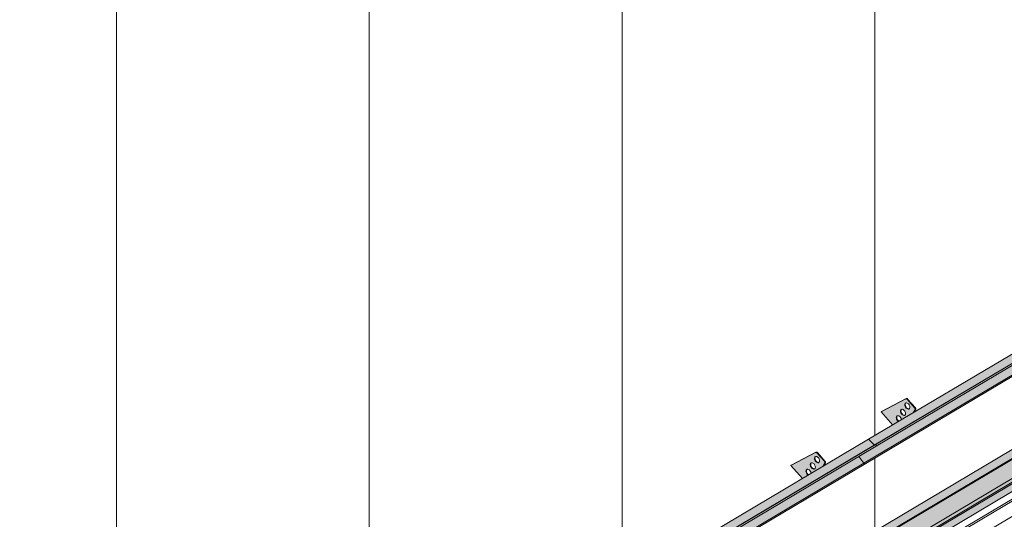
# Model space of a CAD drawing. Header units: centimetres. Extents: x 376 to 4434, y -323 to 48730.
# Tile 37 of 45: x 3611 to 4045, y 48138 to 48357. Entities that reach past the tile are written whole.
import ezdxf

# ---------------------------------------------------------------- set-up
doc = ezdxf.new("R2010")
doc.units = ezdxf.units.CM
for name, color, linetype, lineweight in [('A-GENM', 7, 'Continuous', 5), ('A-ROOF', 7, 'Continuous', 5), ('A-ROOF-OTLN', 7, 'Continuous', 5), ('A-ROOF-PATT', 7, 'Continuous', 50), ('A-WALL-PATT', 7, 'Continuous', 35)]:
    doc.layers.add(name, color=color, linetype=linetype, lineweight=lineweight)

# ---------------------------------------------------------------- blocks, each defined once
blk = doc.blocks.new('Construction_Roof-Accessories_Lindab_KOTEGL - Construction_Roof-Accessories_Lindab_KOTEGL-V12-_3D_ Kopia 1')
at = {"layer": 'A-GENM', "true_color": 0x383e42}
h = blk.add_hatch(color=250, dxfattribs=at)
h.paths.add_polyline_path([(-6754.09, 48155.62), (-6751.64, 48157.19), (-6752.15, 48157.74), (-6752.46, 48158.44), (-6752.45, 48159.17), (-6752.21, 48159.57), (-6751.71, 48159.69), (-6751.13, 48159.44), (-6750.61, 48158.87), (-6750.29, 48158.04), (-6750.19, 48157.94), (-6745.1, 48160.95), (-6744.17, 48162.52), (-6744.28, 48163.04), (-6747.71, 48166.89), (-6748.32, 48167.1), (-6759.23, 48161.38), (-6756.1, 48157.87)])
h.paths.add_polyline_path([(-6749.18, 48159.76), (-6749.77, 48160.01), (-6750.33, 48160.66), (-6750.61, 48161.4), (-6750.61, 48161.93), (-6750.33, 48162.39), (-6749.84, 48162.51), (-6749.26, 48162.26), (-6748.75, 48161.71), (-6748.42, 48160.86), (-6748.42, 48160.34), (-6748.69, 48159.88), (-6749.1, 48159.76)])
h.paths.add_polyline_path([(-6747.31, 48162.58), (-6747.89, 48162.82), (-6748.41, 48163.37), (-6748.73, 48164.22), (-6748.73, 48164.74), (-6748.46, 48165.2), (-6747.97, 48165.32), (-6747.38, 48165.08), (-6746.87, 48164.53), (-6746.54, 48163.68), (-6746.56, 48163.1), (-6746.82, 48162.7), (-6747.04, 48162.59)])
for points in [[(-6744.28, 48163.04), (-6744.08, 48163.16), (-6747.51, 48167), (-6747.71, 48166.89)], [(-6750.04, 48160.25), (-6749.9, 48160.44), (-6750.29, 48161.08), (-6750.44, 48161.73), (-6750.5, 48161.99), (-6750.61, 48161.93), (-6750.59, 48161.26), (-6750.27, 48160.54), (-6750.08, 48160.3)], [(-6748.17, 48163.07), (-6747.97, 48163.18), (-6748.41, 48163.87), (-6748.56, 48164.54), (-6748.63, 48164.81), (-6748.73, 48164.74), (-6748.71, 48164.07), (-6748.32, 48163.26), (-6748.26, 48163.18)], [(-6747.6, 48162.65), (-6747.49, 48162.82), (-6748.12, 48163.09), (-6748.12, 48163.03), (-6747.69, 48162.71)], [(-6745.1, 48160.95), (-6744.91, 48161.07), (-6744.15, 48162.4)], [(-6751.91, 48157.43), (-6751.71, 48157.55), (-6752.15, 48158.23), (-6752.31, 48158.91), (-6752.38, 48159.17), (-6752.48, 48159.11), (-6752.46, 48158.44), (-6752.14, 48157.72), (-6751.95, 48157.48)], [(-6751.55, 48157.13), (-6751.44, 48157.3), (-6751.71, 48157.55), (-6751.91, 48157.43), (-6751.64, 48157.19)], [(-6749.47, 48159.84), (-6749.33, 48159.99), (-6749.84, 48160.37), (-6750.04, 48160.25), (-6749.55, 48159.88)]]:
    blk.add_hatch(color=250, dxfattribs=at).paths.add_polyline_path(points)
at = {"layer": 'A-GENM', "color": 250, "true_color": 0x2a2a2a}
for p, q in [((-6748.32, 48167.1), (-6759.23, 48161.38)), ((-6759.03, 48161.5), (-6748.12, 48167.22)), ((-6744.28, 48163.04), (-6747.71, 48166.89)), ((-6747.51, 48167), (-6744.08, 48163.16)), ((-6745.14, 48160.91), (-6744.15, 48162.4)), ((-6743.95, 48162.52), (-6744.94, 48161.03)), ((-6759.03, 48161.5), (-6759.23, 48161.38)), ((-6759.23, 48161.38), (-6754.05, 48155.58))]:
    blk.add_line(p, q, dxfattribs=at)
for points in [[(-6747.71, 48166.89, 0), (-6747.83, 48167, 0), (-6747.96, 48167.08, 0), (-6748.09, 48167.13, 0), (-6748.21, 48167.13, 0), (-6748.32, 48167.1, 0)], [(-6748.12, 48167.22, 0), (-6748.01, 48167.25, 0), (-6747.89, 48167.24, 0), (-6747.76, 48167.2, 0), (-6747.63, 48167.12, 0), (-6747.51, 48167, 0)], [(-6750.04, 48160.25, 0), (-6750.28, 48160.56, 0), (-6750.47, 48160.9, 0), (-6750.59, 48161.26, 0), (-6750.64, 48161.61, 0), (-6750.61, 48161.93, 0), (-6750.5, 48162.19, 0), (-6750.33, 48162.39, 0), (-6750.11, 48162.49, 0), (-6749.84, 48162.51, 0), (-6749.55, 48162.43, 0), (-6749.26, 48162.26, 0), (-6748.98, 48162.02, 0)], [(-6750.18, 48162.47, 0), (-6750.31, 48162.31, 0), (-6750.41, 48162.05, 0), (-6750.44, 48161.73, 0), (-6750.39, 48161.38, 0), (-6750.27, 48161.02, 0), (-6750.08, 48160.67, 0), (-6749.84, 48160.37, 0)], [(-6748.98, 48162.02, 0), (-6748.75, 48161.71, 0), (-6748.56, 48161.37, 0), (-6748.44, 48161.01, 0), (-6748.39, 48160.66, 0), (-6748.42, 48160.34, 0), (-6748.52, 48160.07, 0), (-6748.69, 48159.88, 0), (-6748.92, 48159.77, 0), (-6749.18, 48159.76, 0), (-6749.47, 48159.84, 0), (-6749.77, 48160.01, 0), (-6750.04, 48160.25, 0)], [(-6748.17, 48163.07, 0), (-6748.41, 48163.37, 0), (-6748.59, 48163.71, 0), (-6748.71, 48164.07, 0), (-6748.76, 48164.43, 0), (-6748.73, 48164.74, 0), (-6748.63, 48165.01, 0), (-6748.46, 48165.2, 0), (-6748.23, 48165.31, 0), (-6747.97, 48165.32, 0), (-6747.68, 48165.24, 0), (-6747.38, 48165.08, 0), (-6747.11, 48164.83, 0)], [(-6748.3, 48165.28, 0), (-6748.43, 48165.13, 0), (-6748.53, 48164.86, 0), (-6748.56, 48164.54, 0), (-6748.51, 48164.19, 0), (-6748.39, 48163.83, 0), (-6748.21, 48163.49, 0), (-6747.97, 48163.18, 0)], [(-6747.11, 48164.83, 0), (-6746.87, 48164.53, 0), (-6746.68, 48164.18, 0), (-6746.56, 48163.82, 0), (-6746.51, 48163.47, 0), (-6746.54, 48163.15, 0), (-6746.65, 48162.89, 0), (-6746.82, 48162.7, 0), (-6747.04, 48162.59, 0), (-6747.31, 48162.58, 0), (-6747.6, 48162.65, 0), (-6747.89, 48162.82, 0), (-6748.17, 48163.07, 0)], [(-6747.97, 48163.18, 0), (-6747.69, 48162.94, 0), (-6747.4, 48162.77, 0), (-6747.11, 48162.69, 0), (-6746.84, 48162.71, 0)], [(-6744.15, 48162.4, 0), (-6744.11, 48162.48, 0), (-6744.09, 48162.59, 0), (-6744.11, 48162.7, 0), (-6744.15, 48162.82, 0), (-6744.2, 48162.94, 0), (-6744.28, 48163.04, 0)], [(-6744.08, 48163.16, 0), (-6744.01, 48163.06, 0), (-6743.95, 48162.94, 0), (-6743.91, 48162.82, 0), (-6743.9, 48162.71, 0), (-6743.91, 48162.6, 0), (-6743.95, 48162.52, 0)], [(-6751.91, 48157.43, 0), (-6752.15, 48157.74, 0), (-6752.34, 48158.08, 0), (-6752.46, 48158.44, 0), (-6752.51, 48158.79, 0), (-6752.48, 48159.11, 0), (-6752.38, 48159.37, 0), (-6752.21, 48159.57, 0), (-6751.98, 48159.67, 0), (-6751.71, 48159.69, 0), (-6751.42, 48159.61, 0), (-6751.13, 48159.44, 0), (-6750.86, 48159.2, 0)], [(-6752.05, 48159.65, 0), (-6752.18, 48159.49, 0), (-6752.28, 48159.23, 0), (-6752.31, 48158.91, 0), (-6752.26, 48158.56, 0), (-6752.14, 48158.2, 0), (-6751.95, 48157.85, 0), (-6751.71, 48157.55, 0)], [(-6751.52, 48157.11, 0), (-6751.64, 48157.19, 0), (-6751.91, 48157.43, 0)], [(-6751.71, 48157.55, 0), (-6751.44, 48157.3, 0), (-6751.32, 48157.23, 0)], [(-6750.86, 48159.2, 0), (-6750.62, 48158.89, 0), (-6750.43, 48158.55, 0), (-6750.31, 48158.19, 0), (-6750.26, 48157.87, 0)], [(-6749.84, 48160.37, 0), (-6749.57, 48160.12, 0), (-6749.28, 48159.96, 0), (-6748.99, 48159.88, 0), (-6748.72, 48159.89, 0)]]:
    blk.add_polyline3d(points, dxfattribs=at)
blk = doc.blocks.new('Construction_Roof-Accessories_Lindab_SNO_KOTEGL - Construction_Roof-Accessories_Lindab_SNO-V13-_3D_ Kopia 1')
at = {"layer": 'A-GENM', "true_color": 0x383e42}
for points in [[(-6841.59, 48099.63), (-6722.37, 48170.36), (-6724.81, 48172.81), (-6844.03, 48102.09), (-6841.93, 48099.97)], [(-6840.8, 48099.36), (-6721.59, 48170.18), (-6721.68, 48170.69), (-6840.91, 48099.97), (-6840.82, 48099.46)], [(-6840.88, 48099.07), (-6721.58, 48169.94), (-6721.58, 48170.08), (-6840.79, 48099.23), (-6840.83, 48099.12)], [(-6846.21, 48091.67), (-6726.99, 48162.39), (-6729.3, 48165.26), (-6848.52, 48094.53), (-6846.34, 48091.83)], [(-6846.17, 48091.11), (-6726.87, 48161.98), (-6726.93, 48162.31), (-6727.01, 48162.38), (-6846.16, 48091.59), (-6846.1, 48091.2), (-6846.16, 48091.12)], [(-6844.03, 48102.09), (-6750.3, 48157.87), (-6844.07, 48102.13), (-6844.06, 48102.11)]]:
    blk.add_hatch(color=250, dxfattribs=at).paths.add_polyline_path(points)
at = {"layer": 'A-GENM', "color": 250, "true_color": 0x2a2a2a}
for p, q in [((-6725.01, 48172.87), (-6844.24, 48102.15)), ((-6840.99, 48099.99), (-6721.77, 48170.71)), ((-6840.91, 48099.97), (-6721.68, 48170.69)), ((-6724.81, 48172.81), (-6722.37, 48170.36)), ((-6721.77, 48170.71), (-6721.68, 48170.69)), ((-6721.68, 48170.69), (-6721.58, 48170.08)), ((-6840.89, 48099.06), (-6721.67, 48169.78)), ((-6846.21, 48091.67), (-6726.99, 48162.39)), ((-6846.18, 48091.1), (-6726.96, 48161.82)), ((-6729.31, 48165.27), (-6726.99, 48162.39)), ((-6841.59, 48099.63), (-6844.03, 48102.09)), ((-6840.91, 48099.97), (-6840.99, 48099.99)), ((-6840.8, 48099.36), (-6840.91, 48099.97)), ((-6846.21, 48091.67), (-6848.53, 48094.55))]:
    blk.add_line(p, q, dxfattribs=at)
for points in [[(-6725.02, 48172.87, 0), (-6724.99, 48172.88, 0), (-6724.94, 48172.89, 0), (-6724.9, 48172.87, 0), (-6724.85, 48172.85, 0), (-6724.81, 48172.81, 0)], [(-6721.58, 48170.08, 0), (-6721.57, 48169.99, 0), (-6721.58, 48169.91, 0), (-6721.61, 48169.84, 0), (-6721.66, 48169.79, 0), (-6721.67, 48169.78, 0)], [(-6726.99, 48162.39, 0), (-6726.93, 48162.31, 0), (-6726.89, 48162.22, 0), (-6726.87, 48162.12, 0), (-6726.86, 48162.03, 0), (-6726.87, 48161.95, 0), (-6726.9, 48161.88, 0), (-6726.95, 48161.83, 0), (-6726.96, 48161.82, 0)], [(-6844.03, 48102.09, 0), (-6844.07, 48102.13, 0), (-6844.12, 48102.15, 0), (-6844.16, 48102.16, 0), (-6844.21, 48102.16, 0), (-6844.24, 48102.15, 0)], [(-6840.89, 48099.06, 0), (-6840.88, 48099.07, 0), (-6840.83, 48099.12, 0), (-6840.8, 48099.18, 0), (-6840.79, 48099.26, 0), (-6840.8, 48099.36, 0)], [(-6846.18, 48091.1, 0), (-6846.17, 48091.11, 0), (-6846.12, 48091.16, 0), (-6846.09, 48091.23, 0), (-6846.08, 48091.31, 0), (-6846.09, 48091.4, 0), (-6846.11, 48091.49, 0), (-6846.16, 48091.59, 0), (-6846.21, 48091.67, 0)]]:
    blk.add_polyline3d(points, dxfattribs=at)
blk = doc.blocks.new('Construction_Roof-Accessories_Lindab_KOTEGL - Construction_Roof-Accessories_Lindab_KOTEGL-9237833-_3D_ Kopia 1')
at = {"layer": 'A-GENM', "true_color": 0x383e42}
h = blk.add_hatch(color=250, dxfattribs=at)
h.paths.add_polyline_path([(-7072.01, 47967.03), (-7069.56, 47968.59), (-7070.07, 47969.14), (-7070.39, 47969.89), (-7070.38, 47970.57), (-7070.13, 47970.97), (-7069.63, 47971.09), (-7069.05, 47970.85), (-7068.53, 47970.28), (-7068.21, 47969.45), (-7068.11, 47969.34), (-7063.03, 47972.36), (-7062.09, 47973.92), (-7062.2, 47974.45), (-7065.64, 47978.29), (-7066.24, 47978.51), (-7077.15, 47972.79), (-7074.57, 47969.89)])
h.paths.add_polyline_path([(-7067.11, 47971.17), (-7067.69, 47971.41), (-7068.26, 47972.06), (-7068.53, 47972.81), (-7068.53, 47973.34), (-7068.23, 47973.81), (-7067.76, 47973.91), (-7067.18, 47973.67), (-7066.67, 47973.12), (-7066.34, 47972.27), (-7066.34, 47971.74), (-7066.61, 47971.29), (-7067.02, 47971.17)])
h.paths.add_polyline_path([(-7065.23, 47973.98), (-7065.81, 47974.23), (-7066.36, 47974.84), (-7066.65, 47975.63), (-7066.65, 47976.15), (-7066.38, 47976.61), (-7065.89, 47976.73), (-7065.31, 47976.48), (-7064.79, 47975.93), (-7064.49, 47975.23), (-7064.49, 47974.51), (-7064.74, 47974.1), (-7064.97, 47974)])
for points in [[(-7066.09, 47974.47), (-7065.94, 47974.66), (-7066.33, 47975.28), (-7066.48, 47975.95), (-7066.55, 47976.21), (-7066.65, 47976.15), (-7066.63, 47975.48), (-7066.24, 47974.67), (-7066.1, 47974.48)], [(-7062.2, 47974.45), (-7062.01, 47974.57), (-7065.44, 47978.41), (-7065.64, 47978.29), (-7062.6, 47974.9)], [(-7067.96, 47971.66), (-7067.82, 47971.85), (-7068.2, 47972.46), (-7068.36, 47973.14), (-7068.43, 47973.4), (-7068.53, 47973.34), (-7068.51, 47972.67), (-7068.19, 47971.95), (-7068, 47971.71)], [(-7067.4, 47971.25), (-7067.25, 47971.39), (-7067.76, 47971.78), (-7067.96, 47971.66), (-7067.47, 47971.29)], [(-7065.52, 47974.06), (-7065.41, 47974.23), (-7065.89, 47974.59), (-7066.09, 47974.47), (-7065.61, 47974.12)], [(-7063.03, 47972.36), (-7062.83, 47972.48), (-7062.07, 47973.81)], [(-7069.83, 47968.84), (-7069.64, 47968.96), (-7070.07, 47969.64), (-7070.23, 47970.32), (-7070.3, 47970.58), (-7070.4, 47970.52), (-7070.38, 47969.85), (-7070.06, 47969.13), (-7069.87, 47968.89)], [(-7069.47, 47968.54), (-7069.36, 47968.71), (-7069.64, 47968.96), (-7069.83, 47968.84), (-7069.56, 47968.59)]]:
    blk.add_hatch(color=250, dxfattribs=at).paths.add_polyline_path(points)
at = {"layer": 'A-GENM', "color": 250, "true_color": 0x2a2a2a}
for p, q in [((-7066.24, 47978.51), (-7077.15, 47972.79)), ((-7076.95, 47972.91), (-7066.04, 47978.63)), ((-7062.2, 47974.45), (-7065.64, 47978.29)), ((-7065.44, 47978.41), (-7062.01, 47974.57)), ((-7076.95, 47972.91), (-7077.15, 47972.79)), ((-7077.15, 47972.79), (-7071.97, 47966.98)), ((-7063.06, 47972.31), (-7062.07, 47973.81)), ((-7061.87, 47973.92), (-7062.87, 47972.42))]:
    blk.add_line(p, q, dxfattribs=at)
for points in [[(-7066.09, 47974.47, 0), (-7066.33, 47974.78, 0), (-7066.51, 47975.12, 0), (-7066.63, 47975.48, 0), (-7066.68, 47975.83, 0), (-7066.65, 47976.15, 0), (-7066.55, 47976.42, 0), (-7066.38, 47976.61, 0), (-7066.15, 47976.72, 0), (-7065.89, 47976.73, 0), (-7065.6, 47976.65, 0), (-7065.31, 47976.48, 0), (-7065.03, 47976.24, 0)], [(-7066.22, 47976.69, 0), (-7066.35, 47976.53, 0), (-7066.46, 47976.27, 0), (-7066.48, 47975.95, 0), (-7066.44, 47975.6, 0), (-7066.31, 47975.24, 0), (-7066.13, 47974.9, 0), (-7065.89, 47974.59, 0)], [(-7065.64, 47978.29, 0), (-7065.75, 47978.41, 0), (-7065.88, 47978.49, 0), (-7066.01, 47978.53, 0), (-7066.13, 47978.54, 0), (-7066.24, 47978.51, 0)], [(-7065.03, 47976.24, 0), (-7064.79, 47975.93, 0), (-7064.61, 47975.59, 0), (-7064.49, 47975.23, 0), (-7064.44, 47974.88, 0), (-7064.47, 47974.56, 0), (-7064.57, 47974.3, 0), (-7064.74, 47974.1, 0), (-7064.97, 47974, 0), (-7065.23, 47973.98, 0), (-7065.52, 47974.06, 0), (-7065.81, 47974.23, 0), (-7066.09, 47974.47, 0)], [(-7066.04, 47978.63, 0), (-7065.94, 47978.66, 0), (-7065.81, 47978.65, 0), (-7065.68, 47978.61, 0), (-7065.56, 47978.52, 0), (-7065.44, 47978.41, 0)], [(-7069.83, 47968.84, 0), (-7070.07, 47969.14, 0), (-7070.26, 47969.49, 0), (-7070.38, 47969.85, 0), (-7070.43, 47970.2, 0), (-7070.4, 47970.52, 0), (-7070.3, 47970.78, 0), (-7070.13, 47970.97, 0), (-7069.9, 47971.08, 0), (-7069.63, 47971.09, 0), (-7069.34, 47971.02, 0), (-7069.05, 47970.85, 0), (-7068.78, 47970.6, 0)], [(-7069.97, 47971.06, 0), (-7070.1, 47970.9, 0), (-7070.2, 47970.63, 0), (-7070.23, 47970.32, 0), (-7070.18, 47969.96, 0), (-7070.06, 47969.6, 0), (-7069.87, 47969.26, 0), (-7069.64, 47968.96, 0)], [(-7067.96, 47971.66, 0), (-7068.2, 47971.96, 0), (-7068.39, 47972.31, 0), (-7068.51, 47972.67, 0), (-7068.56, 47973.02, 0), (-7068.53, 47973.34, 0), (-7068.43, 47973.6, 0), (-7068.26, 47973.79, 0), (-7068.03, 47973.9, 0), (-7067.76, 47973.91, 0), (-7067.47, 47973.83, 0), (-7067.18, 47973.67, 0), (-7066.91, 47973.42, 0)], [(-7068.1, 47973.88, 0), (-7068.23, 47973.72, 0), (-7068.33, 47973.45, 0), (-7068.36, 47973.14, 0), (-7068.31, 47972.78, 0), (-7068.19, 47972.42, 0), (-7068, 47972.08, 0), (-7067.76, 47971.78, 0)], [(-7066.91, 47973.42, 0), (-7066.67, 47973.12, 0), (-7066.48, 47972.77, 0), (-7066.36, 47972.41, 0), (-7066.31, 47972.06, 0), (-7066.34, 47971.74, 0), (-7066.44, 47971.48, 0), (-7066.61, 47971.29, 0), (-7066.84, 47971.18, 0), (-7067.11, 47971.17, 0), (-7067.4, 47971.25, 0), (-7067.69, 47971.41, 0), (-7067.96, 47971.66, 0)], [(-7067.76, 47971.78, 0), (-7067.49, 47971.53, 0), (-7067.2, 47971.36, 0), (-7066.91, 47971.28, 0), (-7066.64, 47971.3, 0)], [(-7065.89, 47974.59, 0), (-7065.61, 47974.35, 0), (-7065.32, 47974.18, 0), (-7065.03, 47974.1, 0), (-7064.77, 47974.11, 0)], [(-7062.07, 47973.81, 0), (-7062.03, 47973.89, 0), (-7062.02, 47974, 0), (-7062.03, 47974.11, 0), (-7062.07, 47974.23, 0), (-7062.13, 47974.35, 0), (-7062.2, 47974.45, 0)], [(-7062.01, 47974.57, 0), (-7061.93, 47974.47, 0), (-7061.87, 47974.35, 0), (-7061.83, 47974.23, 0), (-7061.82, 47974.11, 0), (-7061.83, 47974.01, 0), (-7061.87, 47973.92, 0)], [(-7069.44, 47968.52, 0), (-7069.56, 47968.59, 0), (-7069.83, 47968.84, 0)], [(-7069.64, 47968.96, 0), (-7069.36, 47968.71, 0), (-7069.24, 47968.63, 0)], [(-7068.78, 47970.6, 0), (-7068.54, 47970.3, 0), (-7068.35, 47969.95, 0), (-7068.23, 47969.6, 0), (-7068.18, 47969.27, 0)]]:
    blk.add_polyline3d(points, dxfattribs=at)
blk = doc.blocks.new('Construction_Roof-Accessories_Lindab_SNO_KOTEGL - Construction_Roof-Accessories_Lindab_SNO-V15-_3D_ Kopia 1')
at = {"layer": 'A-GENM', "true_color": 0x383e42}
for points in [[(-6722.37, 48170.36), (-6603.15, 48241.08), (-6605.59, 48243.53), (-6724.81, 48172.81), (-6722.71, 48170.69)], [(-6721.58, 48170.08), (-6602.37, 48240.91), (-6602.46, 48241.42), (-6721.68, 48170.69), (-6721.59, 48170.18)], [(-6721.66, 48169.79), (-6602.35, 48240.66), (-6602.35, 48240.8), (-6721.57, 48169.96), (-6721.61, 48169.84)], [(-6726.99, 48162.39), (-6607.77, 48233.12), (-6610.08, 48235.98), (-6729.3, 48165.26), (-6727.44, 48162.95)], [(-6726.95, 48161.83), (-6607.64, 48232.7), (-6607.71, 48233.03), (-6607.79, 48233.11), (-6726.93, 48162.31), (-6726.88, 48161.92), (-6726.93, 48161.84)], [(-6724.81, 48172.81), (-6633.54, 48227.14), (-6724.85, 48172.85), (-6724.84, 48172.84)]]:
    blk.add_hatch(color=250, dxfattribs=at).paths.add_polyline_path(points)
at = {"layer": 'A-GENM', "color": 250, "true_color": 0x2a2a2a}
for p, q in [((-6605.79, 48243.59), (-6725.01, 48172.87)), ((-6721.77, 48170.71), (-6602.55, 48241.44)), ((-6721.68, 48170.69), (-6602.46, 48241.42)), ((-6721.67, 48169.78), (-6602.45, 48240.51)), ((-6605.59, 48243.53), (-6603.15, 48241.08)), ((-6602.55, 48241.44), (-6602.46, 48241.42)), ((-6602.46, 48241.42), (-6602.35, 48240.8)), ((-6610.09, 48236), (-6607.77, 48233.12)), ((-6726.99, 48162.39), (-6607.77, 48233.12)), ((-6726.96, 48161.82), (-6607.74, 48232.55)), ((-6722.37, 48170.36), (-6724.81, 48172.81)), ((-6721.68, 48170.69), (-6721.77, 48170.71)), ((-6721.58, 48170.08), (-6721.68, 48170.69)), ((-6726.99, 48162.39), (-6729.31, 48165.27))]:
    blk.add_line(p, q, dxfattribs=at)
for points in [[(-6605.8, 48243.59, 0), (-6605.76, 48243.61, 0), (-6605.72, 48243.61, 0), (-6605.68, 48243.6, 0), (-6605.63, 48243.57, 0), (-6605.59, 48243.53, 0)], [(-6602.35, 48240.8, 0), (-6602.35, 48240.71, 0), (-6602.36, 48240.63, 0), (-6602.39, 48240.56, 0), (-6602.44, 48240.51, 0), (-6602.45, 48240.51, 0)], [(-6607.77, 48233.12, 0), (-6607.71, 48233.03, 0), (-6607.67, 48232.94, 0), (-6607.64, 48232.84, 0), (-6607.64, 48232.75, 0), (-6607.65, 48232.67, 0), (-6607.68, 48232.6, 0), (-6607.73, 48232.55, 0), (-6607.74, 48232.55, 0)], [(-6724.81, 48172.81, 0), (-6724.85, 48172.85, 0), (-6724.9, 48172.87, 0), (-6724.94, 48172.89, 0), (-6724.99, 48172.88, 0), (-6725.02, 48172.87, 0)], [(-6721.67, 48169.78, 0), (-6721.66, 48169.79, 0), (-6721.61, 48169.84, 0), (-6721.58, 48169.91, 0), (-6721.57, 48169.99, 0), (-6721.58, 48170.08, 0)], [(-6726.96, 48161.82, 0), (-6726.95, 48161.83, 0), (-6726.9, 48161.88, 0), (-6726.87, 48161.95, 0), (-6726.86, 48162.03, 0), (-6726.87, 48162.12, 0), (-6726.89, 48162.22, 0), (-6726.93, 48162.31, 0), (-6726.99, 48162.39, 0)]]:
    blk.add_polyline3d(points, dxfattribs=at)

msp = doc.modelspace()

# ---------------------------------------------------------------- hatches: boundary and pattern name
at = {"layer": 'A-ROOF-OTLN', "true_color": 0x383e42}
h = msp.add_hatch(color=250, dxfattribs=at)
h.paths.add_polyline_path([(3629.69, 47915.77), (4357.83, 48347.76), (4357.77, 48347.83), (3629.54, 47915.84)])
h.paths.add_polyline_path([(4359.05, 48348.43), (4363.41, 48351.06), (4363.23, 48351.07), (4358.91, 48348.51)])
h.paths.add_polyline_path([(4365.45, 48352.23), (4380.8, 48361.34), (4380.65, 48361.41), (4365.28, 48352.29), (4365.44, 48352.23)])
h = msp.add_hatch(color=250, dxfattribs=at)
h.paths.add_polyline_path([(3634.3, 47908.5), (3635.18, 47908.62), (3635.96, 47909.13), (3636.41, 47909.82), (3636.65, 47910.67), (3636.75, 47911.23), (3636.87, 47911.28), (3636.97, 47911.42), (3637.1, 47911.63), (3637.1, 47911.73), (3649.44, 47919.16), (3648.91, 47920.02), (3648.67, 47921.68), (3648.78, 47924.16), (3649.37, 47924.92), (3650.07, 47925.42), (3651.02, 47925.83), (3652.48, 47926.14), (3653.37, 47926.23), (3655.38, 47926.05), (3656.53, 47925.74), (3657.11, 47925.5), (3657.89, 47925.01), (3658.54, 47924.45), (4360.42, 48340.91), (4360.34, 48340.95), (4359.26, 48341.71), (4358.4, 48343.04), (4357.95, 48344.67), (4357.81, 48345.86), (4357.83, 48347.71), (3629.69, 47915.77), (3629.54, 47914.48), (3629.57, 47913.82), (3629.85, 47912.7), (3630.35, 47911.58), (3631.03, 47910.55), (3631.88, 47909.66), (3632.96, 47908.92), (3633.43, 47908.69), (3633.94, 47908.58)])
h.paths.add_polyline_path([(3652.97, 47921.14), (3655.63, 47922.83), (3652.14, 47924.21), (3651.53, 47924.27), (3651.01, 47924.45), (3650, 47924.16), (3649.37, 47923.47), (3649.14, 47922.78), (3649.76, 47922.17), (3650.71, 47921.65), (3652.04, 47921.27), (3652.93, 47921.14)])
h.paths.add_polyline_path([(4367.56, 48345.04), (4383.66, 48354.7), (4382.47, 48355.75), (4382.04, 48356.24), (4381.4, 48357.24), (4380.8, 48358.88), (4380.68, 48359.4), (4380.68, 48360.68), (4380.68, 48361.26), (4365.45, 48352.23), (4366.22, 48351.87), (4367, 48351.28), (4367.36, 48350.81), (4367.56, 48350.26), (4367.56, 48345.15)])
h.paths.add_polyline_path([(4362.87, 48347.59), (4363.91, 48347.72), (4363.53, 48348.51), (4363.28, 48349.1), (4363.2, 48350.1), (4363.41, 48351.01), (4359.05, 48348.43), (4359.81, 48348.07), (4361.04, 48347.74), (4362.15, 48347.62), (4362.83, 48347.6)])
msp.add_hatch(color=250, dxfattribs=at).paths.add_polyline_path([(3637.6, 47910.41), (4388.85, 48356.18), (4388.8, 48356.65), (4388.48, 48357.07), (4388.08, 48357.2), (4387.4, 48356.81), (3637.1, 47911.63), (3637.49, 47911.39), (3637.74, 47910.92), (3637.68, 47910.49), (3637.64, 47910.45)])
h = msp.add_hatch(color=250, dxfattribs=at)
h.paths.add_polyline_path([(3635.88, 47908.76), (3653.35, 47919.12), (3654.32, 47919.99), (3654.55, 47920.46), (3637.74, 47910.61), (3637.68, 47910.69), (3637.33, 47910.54), (3637.33, 47910.63), (3637.74, 47910.92), (3637.46, 47911.42), (3637.33, 47911.45), (3636.86, 47911.17), (3636.59, 47909.81), (3636.21, 47909.13), (3636.03, 47908.92)])
h.paths.add_polyline_path([(3656.36, 47921.54), (3657.41, 47922.06), (3657.14, 47922), (3656.43, 47921.58)])
h.paths.add_polyline_path([(3658.65, 47922.27), (4387.13, 48354.48), (4387.53, 48354.93), (4387.71, 48355.38), (3658.6, 47922.87), (3658.65, 47922.38)])
at = {"layer": 'A-ROOF-PATT', "lineweight": 5}
h = msp.add_hatch(dxfattribs=at)
h.set_pattern_fill('FP_22', color=256, style=0, pattern_type=2)
h.set_pattern_definition([(90, (-7583.53, 41453.13), (-111.262, 27.33), [])])
h.paths.add_polyline_path([(3628.93, 47919.62), (4373.35, 48361.34), (4062.65, 48709.25), (3318.16, 48267.62), (3625.62, 47923.33)])
h.paths.add_polyline_path([(3625.41, 47949.66), (3625.41, 47949.8), (3625.25, 47949.74), (3624.77, 47949.79), (3625.3, 47950.18), (3622.73, 47953.55), (3622.77, 47953.84), (3627.39, 47960.59), (3627.55, 47960.83), (3638.01, 47967.03), (3632.87, 47972.79), (3634.76, 47973.79), (3643.86, 47978.48), (3644.42, 47978.32), (3644.58, 47978.41), (3647.95, 47974.53), (3647.81, 47974.45), (3647.95, 47973.81), (3648.07, 47973.8), (3647.19, 47972.48), (3717.49, 48014.18), (3712.35, 48019.94), (3714.42, 48021.03), (3723.34, 48025.63), (3723.9, 48025.46), (3724.06, 48025.56), (3727.43, 48021.68), (3727.3, 48021.6), (3727.43, 48020.95), (3727.55, 48020.95), (3726.67, 48019.63), (3757.23, 48037.75), (3752.09, 48043.51), (3753.98, 48044.52), (3763.08, 48049.2), (3763.64, 48049.04), (3763.8, 48049.13), (3767.17, 48045.25), (3767.04, 48045.17), (3767.17, 48044.53), (3767.29, 48044.52), (3766.41, 48043.2), (3836.71, 48084.9), (3831.57, 48090.66), (3833.46, 48091.66), (3842.57, 48096.35), (3843.12, 48096.19), (3843.28, 48096.28), (3846.65, 48092.4), (3846.52, 48092.32), (3846.65, 48091.68), (3846.77, 48091.67), (3845.89, 48090.35), (3876.45, 48108.48), (3871.31, 48114.23), (3873.2, 48115.24), (3882.31, 48119.92), (3882.86, 48119.76), (3883.02, 48119.86), (3886.39, 48115.98), (3886.26, 48115.9), (3886.39, 48115.25), (3886.51, 48115.24), (3885.63, 48113.92), (3955.93, 48155.62), (3950.79, 48161.38), (3952.68, 48162.39), (3961.79, 48167.07), (3962.34, 48166.91), (3962.5, 48167), (3965.87, 48163.12), (3965.76, 48162.95), (3965.87, 48162.4), (3965.99, 48162.39), (3965.11, 48161.07), (3995.67, 48179.2), (3990.53, 48184.95), (3992.42, 48185.96), (4001.53, 48190.64), (4002.08, 48190.48), (4002.24, 48190.58), (4005.61, 48186.7), (4005.48, 48186.62), (4005.61, 48185.97), (4005.73, 48185.96), (4004.85, 48184.65), (4075.15, 48226.35), (4070.01, 48232.1), (4071.9, 48233.11), (4081.01, 48237.79), (4081.56, 48237.63), (4081.73, 48237.73), (4085.09, 48233.85), (4084.96, 48233.77), (4085.09, 48233.12), (4085.21, 48233.11), (4084.33, 48231.79), (4114.89, 48249.92), (4109.75, 48255.68), (4111.64, 48256.68), (4120.75, 48261.37), (4121.3, 48261.2), (4121.47, 48261.3), (4124.83, 48257.42), (4124.7, 48257.34), (4124.83, 48256.69), (4124.95, 48256.69), (4124.3, 48255.51), (4194.37, 48297.07), (4189.23, 48302.82), (4191.12, 48303.83), (4200.23, 48308.51), (4200.78, 48308.35), (4200.95, 48308.45), (4204.32, 48304.57), (4204.18, 48304.49), (4204.32, 48303.84), (4204.43, 48303.84), (4203.55, 48302.52), (4234.11, 48320.64), (4228.97, 48326.4), (4230.86, 48327.4), (4239.97, 48332.09), (4240.52, 48331.93), (4240.69, 48332.02), (4244.06, 48328.14), (4243.92, 48328.06), (4244.06, 48327.42), (4244.17, 48327.41), (4243.29, 48326.09), (4313.59, 48367.79), (4308.45, 48373.55), (4310.34, 48374.55), (4319.45, 48379.24), (4320, 48379.07), (4320.17, 48379.17), (4323.54, 48375.29), (4323.4, 48375.21), (4323.54, 48374.56), (4323.65, 48374.56), (4322.78, 48373.24), (4342.83, 48385.02), (4342.91, 48384.94), (4345.31, 48382.52), (4346, 48382.86), (4346.07, 48382.01), (4345.7, 48381.77), (4338.38, 48377.42), (4340.82, 48374.29), (4340.73, 48374), (3625.46, 47949.69)])
h.paths.add_polyline_path([(3640.75, 47968.66), (3641.83, 47969.3), (3641.67, 47969.95), (3641.13, 47970.7), (3640.67, 47971.02), (3640.12, 47971.08), (3639.72, 47970.78), (3639.76, 47970.6), (3639.82, 47970.63), (3639.86, 47969.89), (3640.18, 47969.21), (3640.66, 47968.71)])
h.paths.add_polyline_path([(3642.91, 47971.17), (3643.41, 47971.29), (3643.68, 47971.74), (3643.66, 47972.41), (3643.35, 47973.12), (3642.76, 47973.71), (3642.26, 47973.91), (3641.76, 47973.79), (3641.49, 47973.34), (3641.69, 47973.45), (3641.71, 47972.78), (3642.06, 47972.03), (3642.62, 47971.48), (3642.74, 47971.31), (3642.7, 47971.22), (3642.86, 47971.18)])
h.paths.add_polyline_path([(3644.79, 47973.98), (3645.28, 47974.1), (3645.55, 47974.56), (3645.53, 47975.23), (3645.23, 47975.93), (3644.71, 47976.48), (3644.13, 47976.73), (3643.64, 47976.61), (3643.36, 47976.15), (3643.55, 47976.15), (3643.58, 47975.6), (3643.95, 47974.82), (3644.5, 47974.29), (3644.7, 47974.18), (3644.5, 47974.06), (3644.73, 47974)])
h.paths.add_polyline_path([(3720.23, 48015.81), (3721.31, 48016.45), (3721.11, 48017.17), (3720.61, 48017.85), (3720.15, 48018.16), (3719.6, 48018.23), (3719.2, 48017.93), (3719.24, 48017.75), (3719.3, 48017.78), (3719.32, 48017.11), (3719.66, 48016.36), (3720.14, 48015.86)])
h.paths.add_polyline_path([(3722.39, 48018.32), (3722.89, 48018.44), (3723.16, 48018.89), (3723.14, 48019.56), (3722.83, 48020.27), (3722.32, 48020.82), (3721.74, 48021.06), (3721.24, 48020.94), (3720.97, 48020.48), (3721.17, 48020.6), (3721.19, 48019.93), (3721.54, 48019.18), (3722.1, 48018.63), (3722.22, 48018.46), (3722.18, 48018.37), (3722.34, 48018.33)])
h.paths.add_polyline_path([(3724.27, 48021.13), (3724.76, 48021.25), (3725.03, 48021.71), (3725.01, 48022.38), (3724.71, 48023.08), (3724.19, 48023.63), (3723.61, 48023.88), (3723.12, 48023.76), (3722.84, 48023.3), (3723.03, 48023.3), (3723.06, 48022.75), (3723.46, 48021.94), (3723.98, 48021.44), (3724.18, 48021.33), (3723.98, 48021.21), (3724.22, 48021.14)])
h.paths.add_polyline_path([(3759.97, 48039.38), (3761.05, 48040.02), (3760.89, 48040.68), (3760.35, 48041.43), (3759.89, 48041.74), (3759.34, 48041.8), (3758.94, 48041.5), (3758.98, 48041.32), (3759.04, 48041.36), (3759.06, 48040.69), (3759.41, 48039.93), (3759.88, 48039.43)])
h.paths.add_polyline_path([(3762.13, 48041.89), (3762.63, 48042.01), (3762.9, 48042.47), (3762.88, 48043.14), (3762.57, 48043.84), (3761.98, 48044.43), (3761.48, 48044.64), (3760.98, 48044.52), (3760.71, 48044.06), (3760.91, 48044.18), (3760.93, 48043.51), (3761.28, 48042.75), (3761.84, 48042.2), (3761.96, 48042.04), (3761.92, 48041.95), (3762.08, 48041.9)])
h.paths.add_polyline_path([(3764.01, 48044.7), (3764.5, 48044.83), (3764.77, 48045.28), (3764.75, 48045.95), (3764.45, 48046.66), (3763.93, 48047.21), (3763.35, 48047.45), (3762.86, 48047.33), (3762.58, 48046.87), (3762.77, 48046.87), (3762.8, 48046.32), (3763.15, 48045.57), (3763.72, 48045.02), (3763.92, 48044.9), (3763.72, 48044.78), (3763.96, 48044.72)])
h.paths.add_polyline_path([(3839.45, 48086.53), (3840.53, 48087.17), (3840.33, 48087.89), (3839.83, 48088.57), (3839.38, 48088.89), (3838.82, 48088.95), (3838.42, 48088.65), (3838.46, 48088.47), (3838.52, 48088.5), (3838.54, 48087.83), (3838.89, 48087.08), (3839.36, 48086.58)])
h.paths.add_polyline_path([(3841.61, 48089.04), (3842.11, 48089.16), (3842.38, 48089.62), (3842.36, 48090.29), (3842.05, 48090.99), (3841.54, 48091.54), (3840.96, 48091.78), (3840.46, 48091.66), (3840.19, 48091.21), (3840.39, 48091.32), (3840.41, 48090.65), (3840.8, 48089.85), (3841.32, 48089.35), (3841.44, 48089.18), (3841.4, 48089.09), (3841.56, 48089.05)])
h.paths.add_polyline_path([(3843.49, 48091.85), (3843.98, 48091.97), (3844.25, 48092.43), (3844.21, 48093.16), (3843.93, 48093.8), (3843.41, 48094.35), (3842.83, 48094.6), (3842.34, 48094.48), (3842.07, 48094.02), (3842.25, 48094.02), (3842.28, 48093.47), (3842.68, 48092.66), (3843.2, 48092.16), (3843.4, 48092.05), (3843.2, 48091.93), (3843.44, 48091.87)])
h.paths.add_polyline_path([(3879.19, 48110.1), (3880.27, 48110.74), (3880.11, 48111.4), (3879.57, 48112.15), (3879.12, 48112.46), (3878.56, 48112.52), (3878.16, 48112.23), (3878.2, 48112.04), (3878.26, 48112.08), (3878.28, 48111.41), (3878.63, 48110.65), (3879.1, 48110.16)])
h.paths.add_polyline_path([(3881.35, 48112.61), (3881.85, 48112.73), (3882.12, 48113.19), (3882.1, 48113.86), (3881.79, 48114.56), (3881.21, 48115.15), (3880.7, 48115.36), (3880.2, 48115.24), (3879.93, 48114.78), (3880.13, 48114.9), (3880.15, 48114.23), (3880.5, 48113.47), (3881.06, 48112.92), (3881.18, 48112.76), (3881.14, 48112.67), (3881.3, 48112.63)])
h.paths.add_polyline_path([(3883.23, 48115.43), (3883.72, 48115.55), (3884, 48116), (3883.98, 48116.67), (3883.67, 48117.38), (3883.15, 48117.93), (3882.57, 48118.17), (3882.08, 48118.05), (3881.81, 48117.6), (3881.99, 48117.6), (3882.02, 48117.04), (3882.37, 48116.29), (3882.94, 48115.74), (3883.14, 48115.62), (3882.94, 48115.51), (3883.18, 48115.44)])
h.paths.add_polyline_path([(3958.67, 48157.25), (3959.75, 48157.89), (3959.55, 48158.61), (3959.05, 48159.3), (3958.6, 48159.61), (3958.04, 48159.67), (3957.64, 48159.37), (3957.68, 48159.19), (3957.74, 48159.23), (3957.76, 48158.56), (3958.11, 48157.8), (3958.58, 48157.3)])
h.paths.add_polyline_path([(3960.83, 48159.76), (3961.33, 48159.88), (3961.6, 48160.34), (3961.58, 48161.01), (3961.27, 48161.71), (3960.76, 48162.26), (3960.18, 48162.51), (3959.69, 48162.39), (3959.41, 48161.93), (3959.61, 48162.05), (3959.63, 48161.38), (3959.98, 48160.62), (3960.55, 48160.07), (3960.66, 48159.91), (3960.62, 48159.82), (3960.78, 48159.77)])
h.paths.add_polyline_path([(3962.71, 48162.58), (3963.2, 48162.7), (3963.48, 48163.15), (3963.46, 48163.82), (3963.15, 48164.53), (3962.63, 48165.08), (3962.05, 48165.32), (3961.56, 48165.2), (3961.29, 48164.74), (3961.47, 48164.74), (3961.5, 48164.19), (3961.9, 48163.38), (3962.42, 48162.89), (3962.62, 48162.77), (3962.42, 48162.65), (3962.66, 48162.59)])
h.paths.add_polyline_path([(3998.41, 48180.83), (3999.49, 48181.47), (3999.33, 48182.12), (3998.79, 48182.87), (3998.34, 48183.18), (3997.78, 48183.25), (3997.38, 48182.95), (3997.42, 48182.77), (3997.48, 48182.8), (3997.5, 48182.13), (3997.85, 48181.38), (3998.32, 48180.88)])
h.paths.add_polyline_path([(4000.57, 48183.33), (4001.07, 48183.45), (4001.34, 48183.91), (4001.32, 48184.58), (4001.01, 48185.28), (4000.43, 48185.88), (3999.92, 48186.08), (3999.43, 48185.96), (3999.15, 48185.5), (3999.35, 48185.62), (3999.37, 48184.95), (3999.72, 48184.2), (4000.29, 48183.64), (4000.4, 48183.48), (4000.36, 48183.39), (4000.52, 48183.35)])
h.paths.add_polyline_path([(4002.45, 48186.15), (4002.94, 48186.27), (4003.22, 48186.73), (4003.2, 48187.4), (4002.89, 48188.1), (4002.37, 48188.65), (4001.79, 48188.9), (4001.3, 48188.78), (4001.03, 48188.32), (4001.21, 48188.32), (4001.24, 48187.77), (4001.59, 48187.01), (4002.16, 48186.46), (4002.36, 48186.35), (4002.16, 48186.23), (4002.4, 48186.16)])
h.paths.add_polyline_path([(4077.89, 48227.97), (4078.97, 48228.61), (4078.81, 48229.27), (4078.27, 48230.02), (4077.82, 48230.33), (4077.26, 48230.39), (4076.86, 48230.1), (4076.9, 48229.92), (4076.96, 48229.95), (4076.98, 48229.28), (4077.33, 48228.52), (4077.8, 48228.03)])
h.paths.add_polyline_path([(4080.06, 48230.48), (4080.55, 48230.6), (4080.82, 48231.06), (4080.8, 48231.73), (4080.49, 48232.43), (4079.91, 48233.02), (4079.4, 48233.23), (4078.91, 48233.11), (4078.63, 48232.65), (4078.83, 48232.77), (4078.85, 48232.1), (4079.2, 48231.34), (4079.77, 48230.79), (4079.88, 48230.63), (4079.84, 48230.54), (4080, 48230.5)])
h.paths.add_polyline_path([(4081.93, 48233.3), (4082.42, 48233.42), (4082.7, 48233.88), (4082.68, 48234.55), (4082.37, 48235.25), (4081.86, 48235.8), (4081.27, 48236.04), (4080.78, 48235.92), (4080.51, 48235.47), (4080.69, 48235.47), (4080.73, 48234.91), (4081.12, 48234.1), (4081.64, 48233.61), (4081.84, 48233.49), (4081.64, 48233.38), (4081.88, 48233.31)])
h.paths.add_polyline_path([(4117.63, 48251.55), (4118.71, 48252.19), (4118.55, 48252.84), (4118.01, 48253.59), (4117.47, 48253.93), (4117, 48253.97), (4116.6, 48253.67), (4116.64, 48253.49), (4116.7, 48253.52), (4116.72, 48252.85), (4117.07, 48252.1), (4117.54, 48251.6)])
h.paths.add_polyline_path([(4119.8, 48254.06), (4120.29, 48254.18), (4120.56, 48254.63), (4120.54, 48255.3), (4120.23, 48256.01), (4119.65, 48256.6), (4119.14, 48256.8), (4118.65, 48256.68), (4118.37, 48256.23), (4118.57, 48256.34), (4118.59, 48255.67), (4118.94, 48254.92), (4119.51, 48254.37), (4119.62, 48254.2), (4119.59, 48254.11), (4119.74, 48254.07)])
h.paths.add_polyline_path([(4121.67, 48256.87), (4122.16, 48256.99), (4122.44, 48257.45), (4122.42, 48258.12), (4122.11, 48258.82), (4121.6, 48259.37), (4121.01, 48259.62), (4120.51, 48259.49), (4120.25, 48259.04), (4120.44, 48259.04), (4120.47, 48258.49), (4120.81, 48257.73), (4121.38, 48257.18), (4121.58, 48257.07), (4121.38, 48256.95), (4121.62, 48256.89)])
h.paths.add_polyline_path([(4197.11, 48298.7), (4198.19, 48299.34), (4198.03, 48299.99), (4197.49, 48300.74), (4197.04, 48301.05), (4196.48, 48301.12), (4196.08, 48300.82), (4196.12, 48300.64), (4196.18, 48300.67), (4196.2, 48300), (4196.55, 48299.25), (4197.02, 48298.75)])
h.paths.add_polyline_path([(4199.28, 48301.2), (4199.77, 48301.32), (4200.04, 48301.78), (4200.02, 48302.45), (4199.72, 48303.16), (4199.13, 48303.75), (4198.62, 48303.95), (4198.13, 48303.83), (4197.85, 48303.37), (4198.05, 48303.49), (4198.07, 48302.82), (4198.42, 48302.07), (4198.99, 48301.52), (4199.1, 48301.35), (4199.07, 48301.26), (4199.22, 48301.22)])
h.paths.add_polyline_path([(4201.15, 48304.02), (4201.64, 48304.14), (4201.92, 48304.6), (4201.9, 48305.27), (4201.59, 48305.97), (4201.08, 48306.52), (4200.49, 48306.77), (4200, 48306.65), (4199.73, 48306.19), (4199.92, 48306.19), (4199.95, 48305.64), (4200.29, 48304.88), (4200.86, 48304.33), (4201.06, 48304.22), (4200.86, 48304.1), (4201.1, 48304.03)])
h.paths.add_polyline_path([(4236.85, 48322.27), (4237.93, 48322.91), (4237.77, 48323.57), (4237.23, 48324.31), (4236.78, 48324.63), (4236.22, 48324.69), (4235.82, 48324.39), (4235.86, 48324.21), (4235.92, 48324.25), (4235.94, 48323.58), (4236.29, 48322.82), (4236.76, 48322.32)])
h.paths.add_polyline_path([(4239.02, 48324.78), (4239.51, 48324.9), (4239.78, 48325.36), (4239.76, 48326.03), (4239.46, 48326.73), (4238.87, 48327.32), (4238.36, 48327.53), (4237.87, 48327.4), (4237.59, 48326.95), (4237.79, 48327.07), (4237.81, 48326.4), (4238.16, 48325.64), (4238.73, 48325.09), (4238.84, 48324.92), (4238.81, 48324.84), (4238.96, 48324.79)])
h.paths.add_polyline_path([(4240.89, 48327.59), (4241.38, 48327.71), (4241.66, 48328.17), (4241.64, 48328.84), (4241.33, 48329.54), (4240.82, 48330.09), (4240.23, 48330.34), (4239.74, 48330.22), (4239.47, 48329.76), (4239.66, 48329.76), (4239.69, 48329.21), (4240.08, 48328.4), (4240.6, 48327.9), (4240.8, 48327.79), (4240.6, 48327.67), (4240.84, 48327.61)])
h.paths.add_polyline_path([(4316.33, 48369.42), (4317.41, 48370.06), (4317.25, 48370.71), (4316.71, 48371.46), (4316.26, 48371.77), (4315.7, 48371.84), (4315.3, 48371.54), (4315.34, 48371.36), (4315.4, 48371.39), (4315.42, 48370.72), (4315.77, 48369.97), (4316.24, 48369.47)])
h.paths.add_polyline_path([(4318.5, 48371.93), (4318.99, 48372.05), (4319.26, 48372.5), (4319.24, 48373.17), (4318.94, 48373.88), (4318.35, 48374.47), (4317.84, 48374.67), (4317.35, 48374.55), (4317.07, 48374.1), (4317.27, 48374.21), (4317.29, 48373.54), (4317.64, 48372.79), (4318.21, 48372.24), (4318.32, 48372.07), (4318.29, 48371.98), (4318.44, 48371.94)])
h.paths.add_polyline_path([(4320.37, 48374.74), (4320.86, 48374.86), (4321.14, 48375.32), (4321.12, 48375.99), (4320.81, 48376.69), (4320.3, 48377.24), (4319.72, 48377.49), (4319.22, 48377.37), (4318.95, 48376.91), (4319.14, 48376.91), (4319.17, 48376.34), (4319.51, 48375.6), (4320.08, 48375.05), (4320.28, 48374.94), (4320.08, 48374.82), (4320.32, 48374.76)])
at = {"layer": 'A-ROOF-PATT', "true_color": 0xc7ae96}
h = msp.add_hatch(color=253, dxfattribs=at)
h.paths.add_polyline_path([(3629.37, 47915.92), (4357.74, 48348), (4357.58, 48348.66), (4357.67, 48350.63), (4358.28, 48351.42), (4358.98, 48351.91), (4359.92, 48352.32), (4361.24, 48352.62), (4362.28, 48352.72), (4364.29, 48352.55), (4365.25, 48352.45), (4380.48, 48361.49), (4373.42, 48361.26), (3628.93, 47919.62), (3629, 47919.08)])
h.paths.add_polyline_path([(4358.76, 48348.6), (4362.94, 48351.08), (4362.28, 48351.11), (4360.34, 48350.8), (4359.92, 48350.69), (4358.98, 48350.26), (4358.28, 48349.71), (4358.05, 48349.27), (4358.67, 48348.66)])
h = msp.add_hatch(color=253, dxfattribs=at)
h.paths.add_polyline_path([(3629.37, 47901.45), (3648.67, 47912.9), (3648.67, 47916.35), (3635.09, 47908.39), (3634.3, 47908.33), (3633.1, 47908.69), (3632.2, 47909.23), (3631.52, 47909.81), (3630.6, 47910.96), (3630.01, 47912.03), (3629.57, 47913.28), (3629.43, 47913.83), (3629.37, 47914.89), (3629.54, 47915.84), (4357.74, 48347.82), (4357.74, 48348), (3629.37, 47915.84), (3629.37, 47908.5)])
h.paths.add_polyline_path([(3658.65, 47918.82), (4357.74, 48333.52), (4357.74, 48336.97), (3658.65, 47922.27), (3658.65, 47919.08)])
h.paths.add_polyline_path([(4367.56, 48339.35), (4380.48, 48347.01), (4380.48, 48350.46), (4367.56, 48342.8), (4367.56, 48340.78)])
h.paths.add_polyline_path([(4358.91, 48348.51), (4362.94, 48350.94), (4362.94, 48351.08), (4358.76, 48348.6)])
h.paths.add_polyline_path([(4365.28, 48352.29), (4380.48, 48361.41), (4380.48, 48361.49), (4365.08, 48352.35)])
at = {"layer": 'A-ROOF-PATT', "lineweight": 5}
h = msp.add_hatch(dxfattribs=at)
h.set_pattern_fill('FP_24', color=256, style=0, pattern_type=2)
h.set_pattern_definition([(30.677, (-7475.657, 52070.035), (-0.0007, 27.033836), [])])
h.paths.add_polyline_path([(3628.93, 47897.01), (3648.67, 47908.72), (3648.67, 47912.9), (3629.37, 47901.45), (3628.93, 47901.65), (3628.93, 47901.45)])
h.paths.add_polyline_path([(3658.65, 47914.64), (4357.58, 48329.25), (4357.58, 48333.43), (3658.65, 47918.82)])
h.paths.add_polyline_path([(4367.56, 48335.17), (4373.42, 48338.65), (4373.42, 48342.82), (4367.56, 48339.35), (4367.56, 48335.7)])
at = {"layer": 'A-WALL-PATT', "lineweight": 5}
h = msp.add_hatch(dxfattribs=at)
h.set_pattern_fill('FP_19', color=256, style=0, pattern_type=2)
h.set_pattern_definition([(30.677, (-7494.12, 52078.595), (-0.0007, 27.033836), [])])
h.paths.add_polyline_path([(4026.67, 47924.47), (4337.72, 48108.98), (4337.81, 48300.96), (4338.41, 48301.93), (4339.49, 48302.76), (4354.96, 48313.23), (4354.96, 48327.69), (4026.67, 48132.95), (4026.67, 47926.05)])
h.paths.add_polyline_path([(4068.17, 48021.76), (4064.42, 48023.5), (4064.42, 48033.71), (4072.37, 48038.43), (4076.12, 48036.69), (4076.12, 48026.47), (4069.65, 48022.64)])
h.paths.add_polyline_path([(4071.17, 48028.22), (4071.2, 48028.24), (4071.16, 48028.24)])
h.paths.add_polyline_path([(4154.44, 48061.22), (4154.44, 48061.28), (4154.32, 48061.34), (4154.32, 48065.22), (4151.56, 48066.67), (4150.1, 48065.8), (4150.1, 48172.23), (4242.82, 48227.24), (4242.94, 48121.05), (4245.87, 48119.51), (4245.85, 48115.44), (4154.46, 48061.23)])
h.paths.add_polyline_path([(4347.7, 48114.9), (4354.96, 48119.21), (4354.96, 48301.13), (4347.7, 48296.15), (4347.7, 48116.49)])
h.paths.add_polyline_path([(4266.1, 48251.82), (4265.78, 48251.94), (4265.77, 48251.88), (4264.66, 48252.47), (4264.65, 48252.95), (4264.74, 48260.59), (4264.98, 48260.85), (4271.1, 48264.39), (4271.92, 48264.01), (4275.77, 48266.8), (4276.19, 48266.89), (4277.1, 48266.46), (4277.99, 48265.59), (4278.64, 48264.5), (4278.87, 48263.49), (4278.64, 48262.87), (4278.32, 48262.6), (4272.39, 48258.08), (4272.33, 48255.85), (4271.93, 48255.28), (4266.49, 48252.05)])

# ---------------------------------------------------------------- linework, layer by layer
at = {"layer": 'A-ROOF'}
msp.add_line((4357.58, 48329.25), (3658.65, 47914.64), dxfattribs=at)
at = {"layer": 'A-ROOF-OTLN'}
for p, q in [((3625.62, 47917.66), (4376.73, 48363.22)), ((4387.99, 48357.16), (3636.88, 47911.6)), ((3635.66, 47908.61), (4386.78, 48354.17)), ((3637.59, 47910.4), (4388.7, 48355.96)), ((4357.66, 48347.95), (3629.37, 47915.92)), ((4357.77, 48347.83), (3629.54, 47915.84)), ((4357.86, 48347.73), (3629.69, 47915.77)), ((4357.66, 48333.47), (3658.65, 47918.82))]:
    msp.add_line(p, q, dxfattribs=at)

# ---------------------------------------------------------------- block references
at = {"layer": 'A-GENM', "color": 250, "true_color": 0x2a2a2a}
for name, p in [('Construction_Roof-Accessories_Lindab_SNO_KOTEGL - Construction_Roof-Accessories_Lindab_SNO-V15-_3D_ Kopia 1', (10710.02, 0)), ('Construction_Roof-Accessories_Lindab_KOTEGL - Construction_Roof-Accessories_Lindab_KOTEGL-9237833-_3D_ Kopia 1', (11067.68, 212.17)), ('Construction_Roof-Accessories_Lindab_SNO_KOTEGL - Construction_Roof-Accessories_Lindab_SNO-V13-_3D_ Kopia 1', (10710.02, 0)), ('Construction_Roof-Accessories_Lindab_KOTEGL - Construction_Roof-Accessories_Lindab_KOTEGL-V12-_3D_ Kopia 1', (10710.02, 0))]:
    msp.add_blockref(name, p, dxfattribs=at)

doc.saveas('drawing.dxf')
